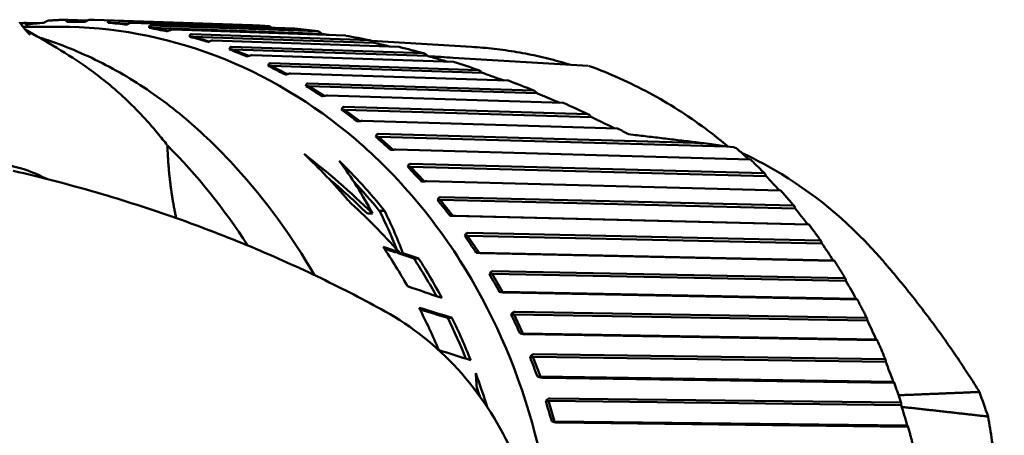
# Model space of a CAD drawing. Header units: millimetres. Extents: x 0 to 2239, y -60 to 841.
# Tile 161 of 165: x 904 to 927, y 568 to 578. Entities that reach past the tile are written whole.
import ezdxf

# ---------------------------------------------------------------- set-up
doc = ezdxf.new("R2010")
doc.units = ezdxf.units.MM
doc.layers.add('Sichtbar (ISO)', color=7, linetype='Continuous', lineweight=50)

msp = doc.modelspace()

# ---------------------------------------------------------------- linework, layer by layer
at = {"layer": 'Sichtbar (ISO)'}
for p, q in [((905.065, 577.881), (905.523, 577.865)), ((909.331, 577.751), (905.673, 577.878)), ((904.023, 577.718), (904.87, 577.718)), ((904.106, 577.811), (904.416, 577.8)), ((905.472, 577.835), (905.039, 577.835)), ((906.061, 577.81), (905.995, 577.81)), ((906.025, 577.86), (909.714, 577.731)), ((906.061, 577.81), (906.436, 577.774)), ((906.478, 577.795), (906.061, 577.81)), ((910.317, 577.679), (906.537, 577.811)), ((907.012, 577.693), (906.947, 577.693)), ((906.98, 577.747), (910.852, 577.613)), ((907.012, 577.693), (907.392, 577.62)), ((910.943, 577.557), (907.012, 577.693)), ((911.5, 577.511), (907.487, 577.65)), ((907.952, 577.487), (907.887, 577.487)), ((907.924, 577.544), (912.062, 577.403)), ((907.952, 577.487), (908.334, 577.375)), ((912.152, 577.344), (907.952, 577.487)), ((912.732, 577.251), (908.422, 577.398)), ((908.85, 577.251), (913.307, 577.102)), ((914.416, 577.251), (912.097, 577.389)), ((908.874, 577.192), (908.809, 577.192)), ((908.874, 577.192), (909.254, 577.041)), ((913.394, 577.041), (908.874, 577.192)), ((913.989, 576.903), (909.336, 577.058)), ((913.992, 577), (917.119, 576.811)), ((909.772, 576.809), (909.707, 576.809)), ((909.752, 576.871), (914.57, 576.715)), ((909.772, 576.809), (910.146, 576.62)), ((914.659, 576.651), (909.772, 576.809)), ((916.713, 576.833), (916.713, 576.833)), ((915.258, 576.469), (910.223, 576.632)), ((910.64, 576.343), (910.574, 576.343)), ((910.624, 576.406), (915.839, 576.243)), ((910.64, 576.343), (911.004, 576.115)), ((915.926, 576.178), (910.64, 576.343)), ((916.527, 575.954), (911.076, 576.123)), ((911.46, 575.86), (917.104, 575.692)), ((911.471, 575.795), (911.405, 575.795)), ((911.471, 575.795), (911.823, 575.529)), ((917.189, 575.625), (911.471, 575.795)), ((917.785, 575.36), (911.89, 575.535)), ((912.26, 575.17), (912.194, 575.17)), ((912.254, 575.235), (919.583, 575.03)), ((912.26, 575.17), (912.596, 574.868)), ((920.319, 574.944), (912.26, 575.17)), ((920.319, 574.944), (920.488, 574.923)), ((920.865, 574.64), (912.659, 574.871)), ((913.001, 574.472), (912.936, 574.472)), ((913, 574.538), (921.19, 574.323)), ((913.001, 574.472), (913.318, 574.135)), ((921.236, 574.256), (913.001, 574.472)), ((921.236, 574.256), (921.225, 574.283)), ((921.568, 573.921), (913.378, 574.136)), ((913.691, 573.705), (913.625, 573.705)), ((913.691, 573.705), (913.984, 573.337)), ((921.91, 573.506), (913.691, 573.705)), ((913.694, 573.771), (921.869, 573.573)), ((912.003, 573.386), (912.12, 573.386)), ((912.278, 573.454), (912.396, 573.454)), ((913.984, 573.337), (913.918, 573.337)), ((922.203, 573.138), (913.984, 573.337)), ((922.217, 573.137), (914.042, 573.334)), ((921.91, 573.506), (921.901, 573.534)), ((922.217, 573.137), (922.203, 573.138)), ((914.322, 572.875), (914.257, 572.875)), ((914.322, 572.875), (914.588, 572.481)), ((922.528, 572.695), (914.322, 572.875)), ((914.331, 572.941), (922.492, 572.762)), ((922.528, 572.695), (922.522, 572.722)), ((912.634, 572.494), (912.743, 572.494)), ((912.713, 572.468), (912.821, 572.468)), ((914.588, 572.481), (914.523, 572.481)), ((922.794, 572.3), (914.588, 572.481)), ((922.808, 572.293), (914.646, 572.473)), ((913.082, 572.346), (913.19, 572.346)), ((922.808, 572.297), (922.794, 572.3)), ((914.893, 571.988), (914.828, 571.988)), ((914.893, 571.988), (915.13, 571.57)), ((923.087, 571.828), (914.893, 571.988)), ((914.906, 572.053), (923.055, 571.893)), ((923.087, 571.828), (923.082, 571.854)), ((915.13, 571.57), (915.064, 571.57)), ((923.324, 571.409), (915.13, 571.57)), ((923.336, 571.396), (915.187, 571.556)), ((923.337, 571.404), (923.324, 571.409)), ((915.398, 571.05), (915.333, 571.05)), ((915.398, 571.05), (915.604, 570.61)), ((923.581, 570.91), (915.398, 571.05)), ((915.415, 571.113), (923.554, 570.974)), ((913.862, 570.97), (913.962, 570.97)), ((923.581, 570.91), (923.578, 570.936)), ((915.604, 570.61), (915.539, 570.61)), ((923.787, 570.47), (915.604, 570.61)), ((923.799, 570.452), (915.66, 570.591)), ((923.8, 570.463), (923.787, 570.47)), ((915.856, 570.128), (923.986, 570.011)), ((915.834, 570.066), (915.769, 570.066)), ((915.834, 570.066), (916.008, 569.608)), ((924.008, 569.948), (915.834, 570.066)), ((924.008, 569.948), (924.007, 569.974)), ((916.008, 569.608), (915.943, 569.608)), ((924.182, 569.491), (916.008, 569.608)), ((924.192, 569.467), (916.063, 569.584)), ((924.194, 569.481), (924.182, 569.491)), ((916.199, 569.045), (916.133, 569.045)), ((916.199, 569.045), (916.339, 568.572)), ((924.365, 568.949), (916.199, 569.045)), ((916.225, 569.104), (924.347, 569.009)), ((924.365, 568.949), (924.366, 568.974)), ((916.339, 568.572), (916.274, 568.572)), ((924.506, 568.477), (916.339, 568.572)), ((924.514, 568.448), (916.392, 568.543)), ((924.517, 568.465), (924.506, 568.477))]:
    msp.add_line(p, q, dxfattribs=at)
msp.add_arc((917.112, 576.711), 0.1, 70.0359, 77.8326, dxfattribs=at)
for centre, major_axis, ratio, start_param, end_param in [((904.336, 577.789), (0.817, 0.078), 0.004387, 1.349312, 1.884305), ((906.248, 577.789), (0.817, -0.078), 0.004405, 4.39888, 4.933874), ((907.197, 577.652), (0.809, -0.156), 0.008713, 4.399654, 4.934647), ((908.133, 577.426), (0.795, -0.232), 0.012852, 4.400908, 4.935902), ((909.05, 577.11), (0.776, -0.307), 0.016751, 4.402596, 4.937589), ((913.981, 576.945), (0.0617, 0.0187), 0.830358, 1.160141, 1.168955), ((909.942, 576.709), (0.751, -0.38), 0.020358, 4.404657, 4.93965), ((910.801, 576.224), (0.721, -0.45), 0.023637, 4.407024, 4.942017), ((911.623, 575.658), (0.687, -0.517), 0.026569, 4.409632, 4.944625), ((912.402, 575.016), (0.647, -0.581), 0.029151, 4.412417, 4.94741), ((898.951, 563.814), (0, -14.796), 0.866025, 2.210618, 2.424733), ((920.543, 574.87), (-0.0711, 0.0487), 0.291945, 5.580535, 5.771003), ((920.528, 574.861), (-0.0861, 0.0528), 0.420883, 4.307644, 5.313809), ((903.318, 564.468), (0, 13.25), 0.866025, 5.482831, 5.603085), ((905.663, 564.468), (-7.785, 11.88), 0.753629, 4.992022, 5.144384), ((901.225, 564.468), (-8.5, -11.733), 0.72431, 2.792402, 2.925549), ((903.963, 564.468), (0, -13.25), 0.866025, 2.316091, 2.442277), ((913.132, 574.302), (0.603, -0.64), 0.031392, 4.415323, 4.950316), ((915.106, 574.251), (-9.986, 8.08), 0.32347, 4.294136, 4.332565), ((905.663, 564.468), (-7.726, 11.791), 0.753629, 4.998964, 5.087589), ((903.963, 564.468), (0, 13.15), 0.866025, 5.464725, 5.538468), ((905.576, 564.468), (-8.084, 11.815), 0.741855, 4.893382, 5.013134), ((913.808, 573.521), (0.556, -0.696), 0.033311, 4.418302, 4.953295), ((901.327, 564.468), (-8.791, -11.583), 0.708298, 2.727767, 2.81638), ((901.327, 564.468), (-8.857, -11.671), 0.708298, 2.712271, 2.809339), ((915.779, 573.474), (-9.296, 8.865), 0.352687, 4.322624, 4.361552), ((914.427, 572.678), (0.504, -0.746), 0.034931, 4.421316, 4.956309), ((916.394, 572.635), (-8.526, 9.608), 0.379391, 4.354585, 4.393512), ((903.318, 564.468), (0, 13.25), 0.866025, 5.290106, 5.374895), ((787.548, 567.357), (-159.698, 16.839), 0.178661, 3.83045, 3.83424), ((790.139, 567.401), (-156.484, 16.5), 0.17866, 3.832303, 3.834728), ((901.327, 564.468), (-8.791, -11.583), 0.708298, 2.718043, 2.720537), ((786.308, 567.242), (-161.376, 17.016), 0.178662, 3.827817, 3.831505), ((783.725, 567.2), (-164.573, 17.353), 0.178662, 3.826052, 3.829668), ((903.963, 564.468), (0, 13.15), 0.866025, 5.274364, 5.35475), ((903.963, 564.468), (0, -13.25), 0.866025, 2.124199, 2.207522), ((914.983, 571.779), (0.449, -0.792), 0.036279, 4.424338, 4.959332), ((916.947, 571.741), (-7.677, 10.299), 0.403401, 4.389416, 4.428343), ((920.477, 564.468), (-33.416, 12.638), 0.119123, 4.960655, 4.98497), ((909.656, 564.471), (0, -7.372), 0.866026, 2.695432, 2.695485), ((903.318, 564.468), (0, 13.25), 0.866025, 5.161862, 5.245864), ((694.532, 566.081), (-269.102, 24.627), 0.15582, 3.773347, 3.778226), ((697.831, 566.105), (-265.124, 24.263), 0.155819, 3.774355, 3.778536), ((915.472, 570.83), (0.39, -0.832), 0.037383, 4.427349, 4.962342), ((903.963, 564.468), (0, 13.15), 0.866025, 5.148512, 5.229589), ((903.963, 564.468), (0, -13.25), 0.866025, 2.000503, 2.083709), ((917.435, 570.797), (-6.751, 10.928), 0.424551, 4.426964, 4.465891), ((662.282, 565.467), (-305.181, 27.925), 0.155828, 3.754626, 3.758915), ((915.892, 569.837), (0.33, -0.866), 0.038268, 4.430336, 4.965329), ((917.853, 569.81), (-5.754, 11.485), 0.442698, 4.467016, 4.505943), ((901.856, 564.233), (9.542, 11.822), 0.708529, 5.60867, 5.643915), ((903.963, 564.468), (0, -13.25), 0.866025, 1.912447, 1.975571), ((903.963, 564.468), (0, 13.15), 0.866025, 5.076857, 5.093802), ((916.697, 564.468), (0, -11.946), 0.866025, 1.931394, 1.982944), ((916.24, 568.808), (0.266, -0.895), 0.038973, 4.433377, 4.968196), ((918.199, 568.786), (-4.69, 11.958), 0.457718, 4.509294, 4.548222)]:
    msp.add_ellipse(centre, major_axis=major_axis, ratio=ratio, start_param=start_param, end_param=end_param, dxfattribs=at)
for points, knots in [([(904.613, 577.86), (904.643, 577.862), (904.673, 577.864), (904.733, 577.868), (904.763, 577.869), (904.822, 577.872), (904.852, 577.874), (904.912, 577.876), (904.942, 577.878), (905.002, 577.88), (905.032, 577.881), (905.062, 577.881)], [4.65182679, 4.65182679, 4.65182679, 4.65182679, 4.65951546, 4.65951546, 4.66720413, 4.66720413, 4.6748928, 4.6748928, 4.68258147, 4.68258147, 4.69027014, 4.69027014, 4.69027014, 4.69027014]), ([(905.065, 577.881), (905.064, 577.881), (905.064, 577.881), (905.063, 577.881), (905.052, 577.881), (905.043, 577.877), (905.035, 577.862), (905.035, 577.848), (905.039, 577.835)], [-0.00032433, -0.00032433, -0.00032433, -0.00032433, 0, 0, 0, 0.0066416, 0.0066416, 0.0141713, 0.0141713, 0.0141713, 0.0141713]), ([(905.472, 577.835), (905.492, 577.848), (905.515, 577.862), (905.549, 577.877), (905.566, 577.881), (905.577, 577.881), (905.577, 577.881), (905.578, 577.881), (905.578, 577.881)], [0.12922201, 0.12922201, 0.12922201, 0.12922201, 0.13675171, 0.13675171, 0.14339331, 0.14339331, 0.14339331, 0.14364713, 0.14364713, 0.14364713, 0.14364713]), ([(905.578, 577.881), (905.585, 577.881), (905.591, 577.881), (905.604, 577.881), (905.61, 577.881), (905.622, 577.88), (905.629, 577.88), (905.641, 577.88), (905.648, 577.879), (905.66, 577.879), (905.667, 577.879), (905.673, 577.878)], [4.734507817, 4.734507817, 4.734507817, 4.734507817, 4.736131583, 4.736131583, 4.737755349, 4.737755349, 4.739379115, 4.739379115, 4.741002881, 4.741002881, 4.742626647, 4.742626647, 4.742626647, 4.742626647]), ([(904.071, 577.661), (904.069, 577.663), (904.067, 577.665), (904.066, 577.666), (904.058, 577.676), (904.05, 577.685), (904.043, 577.694), (904.037, 577.701), (904.031, 577.708), (904.025, 577.715), (904.022, 577.719), (904.02, 577.722), (904.017, 577.725), (904.008, 577.737), (903.999, 577.749), (903.99, 577.761), (903.988, 577.763), (903.986, 577.766), (903.984, 577.768), (903.976, 577.78), (903.968, 577.791), (903.961, 577.802), (903.957, 577.808), (903.953, 577.814), (903.949, 577.821)], [0, 0, 0, 0, 0.03417, 0.03417, 0.03417, 0.201019, 0.201019, 0.201019, 0.333333, 0.333333, 0.333333, 0.393032, 0.393032, 0.393032, 0.617171, 0.617171, 0.617171, 0.666667, 0.666667, 0.666667, 0.878969, 0.878969, 0.878969, 1, 1, 1, 1]), ([(903.966, 577.794), (903.981, 577.796), (903.995, 577.798), (904.039, 577.803), (904.069, 577.807), (904.099, 577.811)], [4.59620701, 4.59620701, 4.59620701, 4.59620701, 4.59991989, 4.59991989, 4.60762142, 4.60762142, 4.60762142, 4.60762142]), ([(904.189, 577.531), (904.184, 577.536), (904.179, 577.542), (904.174, 577.547), (904.165, 577.556), (904.156, 577.566), (904.148, 577.575), (904.139, 577.584), (904.13, 577.594), (904.121, 577.603), (904.117, 577.608), (904.113, 577.613), (904.108, 577.618), (904.095, 577.632), (904.083, 577.646), (904.071, 577.661)], [0, 0, 0, 0, 0.119685, 0.119685, 0.119685, 0.333333, 0.333333, 0.333333, 0.554019, 0.554019, 0.554019, 0.666667, 0.666667, 0.666667, 1, 1, 1, 1]), ([(904.077, 577.653), (904.566, 577.372), (905.055, 577.099), (905.813, 576.555), (906.078, 576.342), (906.616, 575.846), (906.89, 575.555), (907.15, 575.242)], [0.0019314, 0.0019314, 0.0019314, 0.0019314, 0.2264477, 0.2264477, 0.3445059, 0.3445059, 0.4690126, 0.4690126, 0.4690126, 0.4690126]), ([(904.106, 577.811), (904.106, 577.811), (904.105, 577.811), (904.105, 577.811), (904.094, 577.811), (904.085, 577.807), (904.078, 577.793), (904.079, 577.781), (904.083, 577.768)], [0.14306898, 0.14306898, 0.14306898, 0.14306898, 0.14339331, 0.14339331, 0.14339331, 0.15003491, 0.15003491, 0.15756461, 0.15756461, 0.15756461, 0.15756461]), ([(904.515, 577.81), (904.534, 577.824), (904.556, 577.839), (904.588, 577.854), (904.602, 577.859), (904.613, 577.86)], [0.12922201, 0.12922201, 0.12922201, 0.12922201, 0.13675171, 0.13675171, 0.14270566, 0.14270566, 0.14270566, 0.14270566]), ([(904.87, 577.718), (906.094, 577.718), (907.318, 577.491), (909.642, 576.606), (910.743, 575.948), (912.71, 574.266), (913.576, 573.242), (914.987, 570.929), (915.53, 569.641), (916.238, 566.933), (916.401, 565.513), (916.333, 562.684), (916.1, 561.276), (915.262, 558.615), (914.656, 557.363), (913.132, 555.142), (912.215, 554.173), (910.162, 552.619), (909.028, 552.033), (906.874, 551.37), (905.872, 551.218), (904.87, 551.218)], [4.712389, 4.712389, 4.712389, 4.712389, 5.030799, 5.030799, 5.349706, 5.349706, 5.669584, 5.669584, 5.990197, 5.990197, 6.311158, 6.311158, 6.632204, 6.632204, 6.953127, 6.953127, 7.273641, 7.273641, 7.593349, 7.593349, 7.853982, 7.853982, 7.853982, 7.853982]), ([(906.025, 577.86), (906.024, 577.86), (906.024, 577.86), (906.023, 577.86), (906.012, 577.86), (906.003, 577.855), (905.993, 577.839), (905.993, 577.824), (905.995, 577.81)], [0.14306897, 0.14306897, 0.14306897, 0.14306897, 0.14339331, 0.14339331, 0.14339331, 0.15003491, 0.15003491, 0.15756461, 0.15756461, 0.15756461, 0.15756461]), ([(906.427, 577.768), (906.448, 577.781), (906.472, 577.793), (906.507, 577.807), (906.524, 577.811), (906.535, 577.811), (906.536, 577.811), (906.536, 577.811), (906.537, 577.811)], [0.12922201, 0.12922201, 0.12922201, 0.12922201, 0.13675171, 0.13675171, 0.14339331, 0.14339331, 0.14339331, 0.14371764, 0.14371764, 0.14371764, 0.14371764]), ([(906.98, 577.747), (906.98, 577.747), (906.979, 577.747), (906.978, 577.747), (906.967, 577.747), (906.958, 577.742), (906.947, 577.725), (906.945, 577.709), (906.947, 577.693)], [0.14306897, 0.14306897, 0.14306897, 0.14306897, 0.14339331, 0.14339331, 0.14339331, 0.15003491, 0.15003491, 0.15756461, 0.15756461, 0.15756461, 0.15756461]), ([(907.374, 577.611), (907.396, 577.622), (907.421, 577.634), (907.457, 577.646), (907.474, 577.65), (907.485, 577.65), (907.486, 577.65), (907.487, 577.65), (907.487, 577.65)], [0.12922201, 0.12922201, 0.12922201, 0.12922201, 0.13675171, 0.13675171, 0.14339331, 0.14339331, 0.14339331, 0.14371764, 0.14371764, 0.14371764, 0.14371764]), ([(909.331, 577.751), (909.348, 577.75), (909.367, 577.749), (909.385, 577.749), (909.436, 577.747), (909.49, 577.744), (909.544, 577.741), (909.599, 577.738), (909.656, 577.735), (909.714, 577.731)], [0.2159097, 0.2159097, 0.2159097, 0.2159097, 0.3333333, 0.3333333, 0.3333333, 0.6666667, 0.6666667, 0.6666667, 1, 1, 1, 1]), ([(909.777, 577.698), (909.763, 577.709), (909.751, 577.717), (909.735, 577.725), (909.73, 577.727), (909.721, 577.73), (909.717, 577.731), (909.714, 577.731)], [0.00002503, 0.00002503, 0.00002503, 0.00002503, 0.00531853, 0.00531853, 0.0078877, 0.0078877, 0.0102897, 0.0102897, 0.0102897, 0.0102897]), ([(904.39, 577.473), (904.433, 577.46), (904.475, 577.446), (904.977, 577.282), (905.427, 577.094), (906.3, 576.65), (906.722, 576.393), (907.532, 575.814), (907.92, 575.493), (908.286, 575.142)], [4.9765792, 4.9765792, 4.9765792, 4.9765792, 4.9893217, 4.9893217, 5.1277881, 5.1277881, 5.2662545, 5.2662545, 5.4047209, 5.4047209, 5.4047209, 5.4047209]), ([(907.924, 577.544), (907.924, 577.544), (907.923, 577.544), (907.922, 577.544), (907.911, 577.544), (907.901, 577.538), (907.89, 577.52), (907.887, 577.504), (907.887, 577.487)], [0.14306897, 0.14306897, 0.14306897, 0.14306897, 0.14339331, 0.14339331, 0.14339331, 0.15003491, 0.15003491, 0.15756461, 0.15756461, 0.15756461, 0.15756461]), ([(910.923, 577.574), (910.91, 577.585), (910.896, 577.595), (910.877, 577.606), (910.871, 577.608), (910.861, 577.612), (910.856, 577.613), (910.852, 577.613)], [0.00000206, 0.00000206, 0.00000206, 0.00000206, 0.00579814, 0.00579814, 0.00849129, 0.00849129, 0.01093804, 0.01093804, 0.01093804, 0.01093804]), ([(910.923, 577.574), (910.926, 577.571), (910.93, 577.568), (910.936, 577.563), (910.94, 577.56), (910.943, 577.557)], [-0.002821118, -0.002821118, -0.002821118, -0.002821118, -0.00141271, -0.00141271, -0.000000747, -0.000000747, -0.000000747, -0.000000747]), ([(908.307, 577.364), (908.329, 577.374), (908.355, 577.384), (908.392, 577.395), (908.41, 577.398), (908.421, 577.398), (908.421, 577.398), (908.422, 577.398), (908.422, 577.398)], [0.12922201, 0.12922201, 0.12922201, 0.12922201, 0.13675171, 0.13675171, 0.14339331, 0.14339331, 0.14339331, 0.14371764, 0.14371764, 0.14371764, 0.14371764]), ([(908.85, 577.251), (908.85, 577.251), (908.849, 577.251), (908.849, 577.251), (908.838, 577.251), (908.827, 577.245), (908.814, 577.226), (908.81, 577.209), (908.809, 577.192)], [0.14306897, 0.14306897, 0.14306897, 0.14306897, 0.14339331, 0.14339331, 0.14339331, 0.15003491, 0.15003491, 0.15756461, 0.15756461, 0.15756461, 0.15756461]), ([(912.138, 577.356), (912.124, 577.37), (912.109, 577.381), (912.089, 577.394), (912.082, 577.397), (912.071, 577.401), (912.066, 577.403), (912.062, 577.403)], [0.00002706, 0.00002706, 0.00002706, 0.00002706, 0.00661124, 0.00661124, 0.00967647, 0.00967647, 0.01241248, 0.01241248, 0.01241248, 0.01241248]), ([(912.138, 577.356), (912.141, 577.354), (912.143, 577.352), (912.148, 577.348), (912.15, 577.346), (912.152, 577.344)], [-0.002159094, -0.002159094, -0.002159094, -0.002159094, -0.00110306, -0.00110306, -0.000101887, -0.000101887, -0.000101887, -0.000101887]), ([(912.533, 577.258), (912.5, 577.265), (912.467, 577.273), (912.341, 577.301), (912.246, 577.323), (912.152, 577.344)], [0.01908721, 0.01908721, 0.01908721, 0.01908721, 0.02914241, 0.02914241, 0.05813089, 0.05813089, 0.05813089, 0.05813089]), ([(914.416, 577.251), (914.591, 577.24), (914.767, 577.225), (915.117, 577.185), (915.292, 577.16), (915.64, 577.101), (915.814, 577.066), (916.159, 576.988), (916.331, 576.944), (916.568, 576.877), (916.635, 576.857), (916.701, 576.837)], [4.7638177, 4.7638177, 4.7638177, 4.7638177, 4.8113328, 4.8113328, 4.858848, 4.858848, 4.9063631, 4.9063631, 4.9538782, 4.9538782, 4.9723855, 4.9723855, 4.9723855, 4.9723855]), ([(909.219, 577.029), (909.242, 577.038), (909.268, 577.046), (909.306, 577.055), (909.324, 577.058), (909.335, 577.058), (909.335, 577.058), (909.336, 577.058), (909.336, 577.058)], [0.12922201, 0.12922201, 0.12922201, 0.12922201, 0.13675171, 0.13675171, 0.14339331, 0.14339331, 0.14339331, 0.14371764, 0.14371764, 0.14371764, 0.14371764]), ([(913.392, 577.044), (913.374, 577.064), (913.357, 577.078), (913.336, 577.092), (913.329, 577.096), (913.317, 577.101), (913.311, 577.102), (913.307, 577.102)], [0, 0, 0, 0, 0.00805652, 0.00805652, 0.01182801, 0.01182801, 0.01514585, 0.01514585, 0.01514585, 0.01514585]), ([(913.854, 576.908), (913.798, 576.924), (913.741, 576.94), (913.588, 576.985), (913.491, 577.013), (913.394, 577.043)], [0.012856, 0.012856, 0.012856, 0.012856, 0.030571, 0.030571, 0.06105594, 0.06105594, 0.06105594, 0.06105594]), ([(909.752, 576.871), (909.752, 576.871), (909.751, 576.871), (909.751, 576.871), (909.74, 576.871), (909.729, 576.865), (909.714, 576.845), (909.709, 576.827), (909.707, 576.809)], [0.14306897, 0.14306897, 0.14306897, 0.14306897, 0.14339331, 0.14339331, 0.14339331, 0.15003491, 0.15003491, 0.15756461, 0.15756461, 0.15756461, 0.15756461]), ([(917.147, 576.805), (917.383, 576.719), (917.617, 576.624), (918.078, 576.417), (918.306, 576.305), (918.755, 576.062), (918.976, 575.933), (919.409, 575.657), (919.622, 575.511), (920.011, 575.223), (920.189, 575.083), (920.362, 574.938)], [5.017179, 5.017179, 5.017179, 5.017179, 5.0833861, 5.0833861, 5.1495931, 5.1495931, 5.2158001, 5.2158001, 5.2820071, 5.2820071, 5.3393817, 5.3393817, 5.3393817, 5.3393817]), ([(910.103, 576.608), (910.127, 576.615), (910.154, 576.622), (910.192, 576.63), (910.21, 576.632), (910.221, 576.632), (910.222, 576.632), (910.223, 576.632), (910.223, 576.632)], [0.12922201, 0.12922201, 0.12922201, 0.12922201, 0.13675171, 0.13675171, 0.14339331, 0.14339331, 0.14339331, 0.14371764, 0.14371764, 0.14371764, 0.14371764]), ([(914.658, 576.651), (914.643, 576.67), (914.626, 576.686), (914.602, 576.703), (914.595, 576.707), (914.581, 576.713), (914.575, 576.715), (914.57, 576.715)], [0.0000122, 0.0000122, 0.0000122, 0.0000122, 0.00838718, 0.00838718, 0.01227656, 0.01227656, 0.01564502, 0.01564502, 0.01564502, 0.01564502]), ([(915.16, 576.473), (915.089, 576.498), (915.018, 576.523), (914.851, 576.583), (914.755, 576.617), (914.659, 576.651)], [0.00856465, 0.00856465, 0.00856465, 0.00856465, 0.03145251, 0.03145251, 0.06248035, 0.06248035, 0.06248035, 0.06248035]), ([(910.624, 576.406), (910.624, 576.406), (910.623, 576.406), (910.623, 576.406), (910.612, 576.406), (910.6, 576.4), (910.584, 576.38), (910.578, 576.361), (910.574, 576.343)], [0.14306897, 0.14306897, 0.14306897, 0.14306897, 0.14339331, 0.14339331, 0.14339331, 0.15003491, 0.15003491, 0.15756461, 0.15756461, 0.15756461, 0.15756461]), ([(910.955, 576.105), (910.979, 576.11), (911.007, 576.116), (911.045, 576.122), (911.064, 576.123), (911.075, 576.123), (911.075, 576.123), (911.076, 576.123), (911.076, 576.123)], [0.12922201, 0.12922201, 0.12922201, 0.12922201, 0.13675171, 0.13675171, 0.14339331, 0.14339331, 0.14339331, 0.14371764, 0.14371764, 0.14371764, 0.14371764]), ([(915.927, 576.178), (915.911, 576.197), (915.895, 576.213), (915.872, 576.23), (915.865, 576.235), (915.851, 576.241), (915.845, 576.243), (915.839, 576.243)], [0.00012142, 0.00012142, 0.00012142, 0.00012142, 0.0087041, 0.0087041, 0.01282466, 0.01282466, 0.01635456, 0.01635456, 0.01635456, 0.01635456]), ([(916.152, 576.083), (916.114, 576.099), (916.077, 576.115), (916.002, 576.146), (915.964, 576.162), (915.927, 576.178)], [0.00001861, 0.00001861, 0.00001861, 0.00001861, 0.01246974, 0.01246974, 0.02495787, 0.02495787, 0.02495787, 0.02495787]), ([(916.152, 576.083), (916.211, 576.058), (916.271, 576.033), (916.372, 575.991), (916.413, 575.973), (916.454, 575.956)], [-0.03952304, -0.03952304, -0.03952304, -0.03952304, -0.01970841, -0.01970841, -0.00593488, -0.00593488, -0.00593488, -0.00593488]), ([(911.46, 575.86), (911.459, 575.86), (911.459, 575.86), (911.458, 575.86), (911.447, 575.86), (911.435, 575.853), (911.418, 575.833), (911.41, 575.814), (911.405, 575.795)], [0.14306897, 0.14306897, 0.14306897, 0.14306897, 0.14339331, 0.14339331, 0.14339331, 0.15003491, 0.15003491, 0.15756461, 0.15756461, 0.15756461, 0.15756461]), ([(917.189, 575.624), (917.175, 575.644), (917.159, 575.661), (917.136, 575.679), (917.129, 575.684), (917.116, 575.69), (917.109, 575.692), (917.104, 575.692)], [0.0003224, 0.0003224, 0.0003224, 0.0003224, 0.00927884, 0.00927884, 0.0134864, 0.0134864, 0.01706187, 0.01706187, 0.01706187, 0.01706187]), ([(917.189, 575.624), (917.225, 575.607), (917.261, 575.59), (917.332, 575.556), (917.368, 575.538), (917.428, 575.509), (917.453, 575.497), (917.523, 575.463), (917.571, 575.44), (917.655, 575.399), (917.693, 575.38), (917.732, 575.361)], [-0.06618874, -0.06618874, -0.06618874, -0.06618874, -0.05388238, -0.05388238, -0.04152034, -0.04152034, -0.03296767, -0.03296767, -0.01695507, -0.01695507, -0.00381362, -0.00381362, -0.00381362, -0.00381362]), ([(911.768, 575.521), (911.792, 575.525), (911.82, 575.529), (911.859, 575.534), (911.878, 575.535), (911.889, 575.535), (911.889, 575.535), (911.89, 575.535), (911.89, 575.535)], [0.12922201, 0.12922201, 0.12922201, 0.12922201, 0.13675171, 0.13675171, 0.14339331, 0.14339331, 0.14339331, 0.14371764, 0.14371764, 0.14371764, 0.14371764]), ([(912.254, 575.235), (912.253, 575.235), (912.253, 575.235), (912.252, 575.235), (912.241, 575.235), (912.229, 575.229), (912.21, 575.208), (912.2, 575.189), (912.194, 575.17)], [0.14306897, 0.14306897, 0.14306897, 0.14306897, 0.14339331, 0.14339331, 0.14339331, 0.15003491, 0.15003491, 0.15756461, 0.15756461, 0.15756461, 0.15756461]), ([(918.06, 575.225), (918.186, 575.21), (918.311, 575.196), (918.563, 575.166), (918.689, 575.151), (918.941, 575.121), (919.066, 575.106), (919.318, 575.075), (919.443, 575.06), (919.695, 575.03), (919.82, 575.015), (919.946, 575)], [1.550310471, 1.550310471, 1.550310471, 1.550310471, 1.550749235, 1.550749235, 1.551188, 1.551188, 1.551626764, 1.551626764, 1.552065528, 1.552065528, 1.552504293, 1.552504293, 1.552504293, 1.552504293]), ([(920.319, 574.944), (920.189, 574.967), (920.052, 574.988), (919.827, 575.014), (919.739, 575.022), (919.63, 575.028), (919.606, 575.029), (919.583, 575.03)], [-0.1731541, -0.1731541, -0.1731541, -0.1731541, -0.0976685, -0.0976685, -0.0488343, -0.0488343, -0.0352948, -0.0352948, -0.0352948, -0.0352948]), ([(912.536, 574.863), (912.561, 574.865), (912.589, 574.867), (912.628, 574.87), (912.647, 574.871), (912.658, 574.871), (912.658, 574.871), (912.659, 574.871), (912.659, 574.871)], [0.12922201, 0.12922201, 0.12922201, 0.12922201, 0.13675171, 0.13675171, 0.14339331, 0.14339331, 0.14339331, 0.14371764, 0.14371764, 0.14371764, 0.14371764]), ([(920.673, 574.793), (920.689, 574.785), (920.705, 574.778), (921.02, 574.63), (921.313, 574.472), (922.457, 573.774), (923.241, 573.104), (923.925, 572.313)], [1.293493, 1.293493, 1.293493, 1.293493, 1.2993584, 1.2993584, 1.4106845, 1.4106845, 1.7455959, 1.7455959, 1.7455959, 1.7455959]), ([(902.739, 574.52), (903.093, 574.576), (903.482, 574.564), (904.108, 574.405), (904.346, 574.31), (904.574, 574.19)], [4.8066049, 4.8066049, 4.8066049, 4.8066049, 5.0468966, 5.0468966, 5.1969035, 5.1969035, 5.1969035, 5.1969035]), ([(913, 574.538), (912.999, 574.538), (912.999, 574.538), (912.998, 574.538), (912.987, 574.538), (912.975, 574.531), (912.954, 574.51), (912.943, 574.491), (912.936, 574.472)], [0.14306897, 0.14306897, 0.14306897, 0.14306897, 0.14339331, 0.14339331, 0.14339331, 0.15003491, 0.15003491, 0.15756461, 0.15756461, 0.15756461, 0.15756461]), ([(920.865, 574.64), (920.87, 574.64), (920.874, 574.64), (920.874, 574.639), (920.874, 574.639), (920.874, 574.639)], [-0.071182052, -0.071182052, -0.071182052, -0.071182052, -0.068033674, -0.068033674, -0.06799848, -0.06799848, -0.06799848, -0.06799848]), ([(920.874, 574.639), (920.897, 574.618), (920.919, 574.597), (920.964, 574.554), (920.986, 574.532), (921.031, 574.489), (921.053, 574.468), (921.097, 574.424), (921.119, 574.402), (921.163, 574.358), (921.185, 574.336), (921.207, 574.314)], [5.39598611, 5.39598611, 5.39598611, 5.39598611, 5.40364431, 5.40364431, 5.41130252, 5.41130252, 5.41896072, 5.41896072, 5.42661892, 5.42661892, 5.43427712, 5.43427712, 5.43427712, 5.43427712]), ([(912.41, 571.121), (911.938, 571.382), (911.444, 571.638), (910.411, 572.137), (909.873, 572.38), (908.757, 572.846), (908.178, 573.069), (906.984, 573.491), (906.369, 573.69), (905.105, 574.058), (904.457, 574.227), (903.795, 574.38)], [4.2662806, 4.2662806, 4.2662806, 4.2662806, 4.3159812, 4.3159812, 4.3656818, 4.3656818, 4.4153825, 4.4153825, 4.4650831, 4.4650831, 4.5147838, 4.5147838, 4.5147838, 4.5147838]), ([(921.225, 574.283), (921.224, 574.285), (921.223, 574.287), (921.218, 574.299), (921.212, 574.309), (921.201, 574.319), (921.195, 574.323), (921.19, 574.323)], [-0.007986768, -0.007986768, -0.007986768, -0.007986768, -0.00724657, -0.00724657, -0.003321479, -0.003321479, -0.000173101, -0.000173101, -0.000173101, -0.000173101]), ([(913.254, 574.133), (913.28, 574.134), (913.308, 574.134), (913.347, 574.135), (913.365, 574.136), (913.376, 574.136), (913.377, 574.136), (913.378, 574.136), (913.378, 574.136)], [0.12922201, 0.12922201, 0.12922201, 0.12922201, 0.13675171, 0.13675171, 0.14339331, 0.14339331, 0.14339331, 0.14371764, 0.14371764, 0.14371764, 0.14371764]), ([(921.568, 573.921), (921.573, 573.921), (921.577, 573.92), (921.577, 573.92), (921.577, 573.92), (921.577, 573.92)], [-0.071182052, -0.071182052, -0.071182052, -0.071182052, -0.068033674, -0.068033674, -0.067676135, -0.067676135, -0.067676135, -0.067676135]), ([(921.577, 573.92), (921.598, 573.897), (921.619, 573.873), (921.661, 573.826), (921.682, 573.803), (921.723, 573.755), (921.744, 573.731), (921.785, 573.684), (921.805, 573.66), (921.846, 573.611), (921.866, 573.587), (921.887, 573.563)], [5.47858232, 5.47858232, 5.47858232, 5.47858232, 5.48627134, 5.48627134, 5.49396036, 5.49396036, 5.50164938, 5.50164938, 5.5093384, 5.5093384, 5.51702742, 5.51702742, 5.51702742, 5.51702742]), ([(913.694, 573.771), (913.693, 573.771), (913.693, 573.771), (913.692, 573.771), (913.681, 573.771), (913.668, 573.765), (913.646, 573.743), (913.634, 573.724), (913.625, 573.705)], [0.14306897, 0.14306897, 0.14306897, 0.14306897, 0.14339331, 0.14339331, 0.14339331, 0.15003491, 0.15003491, 0.15756461, 0.15756461, 0.15756461, 0.15756461]), ([(921.901, 573.534), (921.901, 573.536), (921.9, 573.538), (921.896, 573.55), (921.89, 573.56), (921.88, 573.57), (921.874, 573.573), (921.869, 573.573)], [-0.007986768, -0.007986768, -0.007986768, -0.007986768, -0.00724657, -0.00724657, -0.003321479, -0.003321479, -0.000173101, -0.000173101, -0.000173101, -0.000173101]), ([(913.918, 573.337), (913.943, 573.336), (913.971, 573.336), (914.011, 573.335), (914.029, 573.334), (914.04, 573.334), (914.041, 573.334), (914.041, 573.334), (914.042, 573.334)], [0.12922201, 0.12922201, 0.12922201, 0.12922201, 0.13675171, 0.13675171, 0.14339331, 0.14339331, 0.14339331, 0.14371764, 0.14371764, 0.14371764, 0.14371764]), ([(922.217, 573.137), (922.222, 573.137), (922.226, 573.137), (922.227, 573.137), (922.224, 573.137), (922.219, 573.137), (922.218, 573.137), (922.217, 573.137)], [-0.071182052, -0.071182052, -0.071182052, -0.071182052, -0.068033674, -0.068033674, -0.064108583, -0.064108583, -0.063368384, -0.063368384, -0.063368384, -0.063368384]), ([(922.227, 573.137), (922.246, 573.111), (922.265, 573.086), (922.303, 573.035), (922.322, 573.009), (922.36, 572.958), (922.379, 572.932), (922.417, 572.88), (922.436, 572.854), (922.473, 572.802), (922.492, 572.776), (922.51, 572.75)], [5.56118042, 5.56118042, 5.56118042, 5.56118042, 5.56889931, 5.56889931, 5.5766182, 5.5766182, 5.58433709, 5.58433709, 5.59205598, 5.59205598, 5.59977487, 5.59977487, 5.59977487, 5.59977487]), ([(914.331, 572.941), (914.33, 572.941), (914.329, 572.941), (914.329, 572.941), (914.318, 572.941), (914.304, 572.934), (914.281, 572.914), (914.267, 572.895), (914.257, 572.875)], [0.14306897, 0.14306897, 0.14306897, 0.14306897, 0.14339331, 0.14339331, 0.14339331, 0.15003491, 0.15003491, 0.15756461, 0.15756461, 0.15756461, 0.15756461]), ([(922.522, 572.722), (922.521, 572.724), (922.521, 572.726), (922.517, 572.738), (922.512, 572.748), (922.503, 572.758), (922.497, 572.761), (922.492, 572.762)], [-0.007986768, -0.007986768, -0.007986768, -0.007986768, -0.00724657, -0.00724657, -0.003321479, -0.003321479, -0.000173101, -0.000173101, -0.000173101, -0.000173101]), ([(914.523, 572.481), (914.548, 572.478), (914.576, 572.476), (914.615, 572.473), (914.634, 572.473), (914.645, 572.473), (914.645, 572.473), (914.646, 572.473), (914.646, 572.473)], [0.12922201, 0.12922201, 0.12922201, 0.12922201, 0.13675171, 0.13675171, 0.14339331, 0.14339331, 0.14339331, 0.14371764, 0.14371764, 0.14371764, 0.14371764]), ([(922.808, 572.293), (922.813, 572.293), (922.816, 572.293), (922.818, 572.294), (922.815, 572.296), (922.81, 572.297), (922.809, 572.297), (922.808, 572.297)], [-0.071182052, -0.071182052, -0.071182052, -0.071182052, -0.068033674, -0.068033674, -0.064108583, -0.064108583, -0.063368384, -0.063368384, -0.063368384, -0.063368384]), ([(922.817, 572.294), (922.835, 572.267), (922.852, 572.24), (922.887, 572.185), (922.904, 572.158), (922.938, 572.103), (922.955, 572.075), (922.989, 572.02), (923.006, 571.992), (923.04, 571.936), (923.056, 571.909), (923.073, 571.881)], [5.64378234, 5.64378234, 5.64378234, 5.64378234, 5.65152941, 5.65152941, 5.65927648, 5.65927648, 5.66702354, 5.66702354, 5.67477061, 5.67477061, 5.68251767, 5.68251767, 5.68251767, 5.68251767]), ([(914.906, 572.053), (914.905, 572.053), (914.905, 572.053), (914.904, 572.053), (914.893, 572.053), (914.879, 572.047), (914.854, 572.026), (914.839, 572.007), (914.828, 571.988)], [0.14306897, 0.14306897, 0.14306897, 0.14306897, 0.14339331, 0.14339331, 0.14339331, 0.15003491, 0.15003491, 0.15756461, 0.15756461, 0.15756461, 0.15756461]), ([(923.082, 571.854), (923.081, 571.857), (923.081, 571.858), (923.078, 571.87), (923.074, 571.88), (923.066, 571.89), (923.06, 571.893), (923.055, 571.893)], [-0.007986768, -0.007986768, -0.007986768, -0.007986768, -0.00724657, -0.00724657, -0.003321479, -0.003321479, -0.000173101, -0.000173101, -0.000173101, -0.000173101]), ([(915.064, 571.57), (915.089, 571.566), (915.117, 571.562), (915.156, 571.557), (915.174, 571.556), (915.185, 571.556), (915.186, 571.556), (915.186, 571.556), (915.187, 571.556)], [0.12922201, 0.12922201, 0.12922201, 0.12922201, 0.13675171, 0.13675171, 0.14339331, 0.14339331, 0.14339331, 0.14371764, 0.14371764, 0.14371764, 0.14371764]), ([(923.336, 571.396), (923.341, 571.396), (923.345, 571.397), (923.347, 571.399), (923.344, 571.401), (923.339, 571.403), (923.338, 571.403), (923.337, 571.404)], [-0.071182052, -0.071182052, -0.071182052, -0.071182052, -0.068033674, -0.068033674, -0.064108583, -0.064108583, -0.063368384, -0.063368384, -0.063368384, -0.063368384]), ([(923.346, 571.399), (923.361, 571.37), (923.377, 571.341), (923.407, 571.283), (923.423, 571.254), (923.453, 571.196), (923.468, 571.166), (923.498, 571.108), (923.513, 571.079), (923.543, 571.02), (923.557, 570.99), (923.572, 570.961)], [5.72638973, 5.72638973, 5.72638973, 5.72638973, 5.73416265, 5.73416265, 5.74193556, 5.74193556, 5.74970848, 5.74970848, 5.75748139, 5.75748139, 5.76525431, 5.76525431, 5.76525431, 5.76525431]), ([(912.411, 571.121), (913.034, 570.777), (913.603, 570.322), (914.596, 569.232), (915.016, 568.593), (915.662, 567.191), (915.885, 566.428), (916.108, 564.858), (916.106, 564.051), (915.877, 562.477), (915.649, 561.71), (914.987, 560.297), (914.555, 559.651), (913.56, 558.585), (913.01, 558.151), (912.411, 557.82)], [2.016958, 2.016958, 2.016958, 2.016958, 2.330818, 2.330818, 2.652349, 2.652349, 2.979186, 2.979186, 3.308295, 3.308295, 3.63739, 3.63739, 3.964153, 3.964153, 4.266242, 4.266242, 4.266242, 4.266242]), ([(915.415, 571.113), (915.415, 571.113), (915.414, 571.113), (915.414, 571.113), (915.403, 571.113), (915.388, 571.107), (915.362, 571.087), (915.346, 571.068), (915.333, 571.05)], [0.14306897, 0.14306897, 0.14306897, 0.14306897, 0.14339331, 0.14339331, 0.14339331, 0.15003491, 0.15003491, 0.15756461, 0.15756461, 0.15756461, 0.15756461]), ([(923.578, 570.936), (923.578, 570.938), (923.578, 570.94), (923.576, 570.952), (923.572, 570.961), (923.565, 570.971), (923.559, 570.974), (923.554, 570.974)], [-0.007986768, -0.007986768, -0.007986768, -0.007986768, -0.00724657, -0.00724657, -0.003321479, -0.003321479, -0.000173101, -0.000173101, -0.000173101, -0.000173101]), ([(915.539, 570.61), (915.563, 570.605), (915.59, 570.599), (915.629, 570.593), (915.647, 570.591), (915.658, 570.591), (915.659, 570.591), (915.659, 570.591), (915.66, 570.591)], [0.12922201, 0.12922201, 0.12922201, 0.12922201, 0.13675171, 0.13675171, 0.14339331, 0.14339331, 0.14339331, 0.14371764, 0.14371764, 0.14371764, 0.14371764]), ([(923.799, 570.452), (923.804, 570.452), (923.807, 570.453), (923.809, 570.456), (923.807, 570.458), (923.802, 570.462), (923.801, 570.462), (923.8, 570.463)], [-0.071182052, -0.071182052, -0.071182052, -0.071182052, -0.068033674, -0.068033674, -0.064108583, -0.064108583, -0.063368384, -0.063368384, -0.063368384, -0.063368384]), ([(923.808, 570.456), (923.822, 570.426), (923.835, 570.395), (923.862, 570.334), (923.875, 570.304), (923.901, 570.243), (923.914, 570.212), (923.94, 570.151), (923.952, 570.12), (923.978, 570.058), (923.99, 570.028), (924.003, 569.997)], [5.80900395, 5.80900395, 5.80900395, 5.80900395, 5.81679987, 5.81679987, 5.82459578, 5.82459578, 5.8323917, 5.8323917, 5.84018761, 5.84018761, 5.84798353, 5.84798353, 5.84798353, 5.84798353]), ([(915.856, 570.128), (915.856, 570.128), (915.855, 570.128), (915.855, 570.128), (915.843, 570.128), (915.829, 570.122), (915.801, 570.102), (915.783, 570.084), (915.769, 570.066)], [0.14306897, 0.14306897, 0.14306897, 0.14306897, 0.14339331, 0.14339331, 0.14339331, 0.15003491, 0.15003491, 0.15756461, 0.15756461, 0.15756461, 0.15756461]), ([(924.007, 569.974), (924.007, 569.976), (924.007, 569.978), (924.006, 569.989), (924.003, 569.998), (923.996, 570.008), (923.991, 570.01), (923.986, 570.011)], [-0.007986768, -0.007986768, -0.007986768, -0.007986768, -0.00724657, -0.00724657, -0.003321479, -0.003321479, -0.000173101, -0.000173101, -0.000173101, -0.000173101]), ([(915.943, 569.608), (915.967, 569.601), (915.994, 569.594), (916.032, 569.587), (916.05, 569.584), (916.061, 569.584), (916.062, 569.584), (916.062, 569.584), (916.063, 569.584)], [0.12922201, 0.12922201, 0.12922201, 0.12922201, 0.13675171, 0.13675171, 0.14339331, 0.14339331, 0.14339331, 0.14371764, 0.14371764, 0.14371764, 0.14371764]), ([(924.192, 569.467), (924.197, 569.467), (924.201, 569.468), (924.203, 569.472), (924.201, 569.475), (924.196, 569.479), (924.195, 569.48), (924.194, 569.481)], [-0.071182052, -0.071182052, -0.071182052, -0.071182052, -0.068033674, -0.068033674, -0.064108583, -0.064108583, -0.063368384, -0.063368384, -0.063368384, -0.063368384]), ([(924.202, 569.472), (924.213, 569.441), (924.224, 569.409), (924.247, 569.346), (924.258, 569.314), (924.279, 569.251), (924.29, 569.219), (924.311, 569.155), (924.322, 569.123), (924.343, 569.059), (924.353, 569.027), (924.363, 568.995)], [5.8916261, 5.8916261, 5.8916261, 5.8916261, 5.89944175, 5.89944175, 5.9072574, 5.9072574, 5.91507305, 5.91507305, 5.9228887, 5.9228887, 5.93070436, 5.93070436, 5.93070436, 5.93070436]), ([(916.225, 569.104), (916.224, 569.104), (916.224, 569.104), (916.223, 569.104), (916.212, 569.104), (916.197, 569.098), (916.168, 569.079), (916.149, 569.062), (916.133, 569.045)], [0.14306897, 0.14306897, 0.14306897, 0.14306897, 0.14339331, 0.14339331, 0.14339331, 0.15003491, 0.15003491, 0.15756461, 0.15756461, 0.15756461, 0.15756461]), ([(924.366, 568.974), (924.366, 568.976), (924.366, 568.978), (924.365, 568.988), (924.363, 568.997), (924.357, 569.006), (924.352, 569.009), (924.347, 569.009)], [-0.007986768, -0.007986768, -0.007986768, -0.007986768, -0.00724657, -0.00724657, -0.003321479, -0.003321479, -0.000173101, -0.000173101, -0.000173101, -0.000173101]), ([(916.274, 568.572), (916.297, 568.563), (916.324, 568.555), (916.361, 568.546), (916.379, 568.543), (916.39, 568.543), (916.391, 568.543), (916.391, 568.543), (916.392, 568.543)], [0.12922201, 0.12922201, 0.12922201, 0.12922201, 0.13675171, 0.13675171, 0.14339331, 0.14339331, 0.14339331, 0.14371764, 0.14371764, 0.14371764, 0.14371764]), ([(924.514, 568.448), (924.519, 568.448), (924.523, 568.449), (924.525, 568.453), (924.523, 568.458), (924.519, 568.463), (924.518, 568.464), (924.517, 568.465)], [-0.071182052, -0.071182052, -0.071182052, -0.071182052, -0.068033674, -0.068033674, -0.064108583, -0.064108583, -0.063368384, -0.063368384, -0.063368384, -0.063368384]), ([(924.524, 568.455), (924.533, 568.422), (924.542, 568.39), (924.559, 568.324), (924.568, 568.291), (924.585, 568.226), (924.594, 568.193), (924.61, 568.127), (924.619, 568.094), (924.635, 568.029), (924.643, 567.996), (924.651, 567.963)], [5.97425705, 5.97425705, 5.97425705, 5.97425705, 5.98208884, 5.98208884, 5.98992064, 5.98992064, 5.99775243, 5.99775243, 6.00558423, 6.00558423, 6.01341602, 6.01341602, 6.01341602, 6.01341602])]:
    msp.add_open_spline(points, degree=3, knots=knots, dxfattribs=at)
for points in [[(909.777, 577.698), (909.777, 577.698), (909.777, 577.698), (909.777, 577.698)], [(910.317, 577.679), (910.317, 577.679), (910.318, 577.679), (910.319, 577.679)], [(910.319, 577.679), (910.497, 577.66), (910.676, 577.638), (910.856, 577.613)], [(911.165, 577.522), (911.091, 577.534), (911.017, 577.546), (910.943, 577.557)], [(911.5, 577.511), (911.502, 577.511), (911.503, 577.51), (911.504, 577.51)], [(911.504, 577.51), (911.692, 577.477), (911.88, 577.441), (912.067, 577.402)], [(912.732, 577.251), (912.734, 577.251), (912.736, 577.251), (912.738, 577.25)], [(912.738, 577.25), (912.931, 577.203), (913.124, 577.153), (913.315, 577.101)], [(913.42, 577.034), (913.611, 577.022), (913.801, 577.011), (913.991, 577)], [(913.989, 576.903), (913.992, 576.903), (913.995, 576.903), (913.997, 576.902)], [(913.997, 576.902), (914.193, 576.841), (914.388, 576.778), (914.582, 576.712)], [(915.258, 576.469), (915.262, 576.469), (915.265, 576.469), (915.267, 576.468)], [(915.267, 576.468), (915.464, 576.394), (915.66, 576.318), (915.854, 576.24)], [(916.527, 575.954), (916.532, 575.954), (916.535, 575.953), (916.537, 575.952)], [(916.537, 575.952), (916.734, 575.866), (916.929, 575.777), (917.122, 575.687)], [(907.149, 575.242), (907.224, 575.152), (907.297, 575.062), (907.368, 574.971)], [(908.286, 575.142), (908.35, 575.08), (908.414, 575.018), (908.478, 574.954)], [(917.785, 575.36), (917.792, 575.36), (917.796, 575.359), (917.797, 575.358)], [(917.797, 575.358), (917.883, 575.315), (917.968, 575.271), (918.053, 575.227)], [(918.053, 575.227), (918.053, 575.227), (918.053, 575.227), (918.053, 575.227)], [(918.053, 575.227), (918.055, 575.226), (918.058, 575.226), (918.06, 575.225)], [(908.478, 574.954), (908.639, 574.793), (908.797, 574.628), (908.952, 574.458)], [(908.952, 574.458), (909.638, 573.707), (910.254, 572.864), (910.778, 571.959)]]:
    msp.add_open_spline(points, degree=3, dxfattribs=at)
for points, weights in [([(907.573, 573.283), (907.397, 574.111), (907.37, 574.968)], [1.03225413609, 1.02533134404, 1.01389394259]), ([(920.841, 574.641), (920.713, 574.757), (920.583, 574.874)], [1.69314219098, 1.6933689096, 1.69322830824]), ([(923.925, 572.313), (925.204, 570.833), (926.176, 569.253)], [1.27927488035, 1.27927488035, 1.2314661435]), ([(924.304, 569.177), (925.264, 569.215), (926.176, 569.253)], [1.00009597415, 1.00025593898, 1.00015185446]), ([(926.377, 568.683), (925.403, 568.794), (924.378, 568.907)], [1.00015667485, 1.00026985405, 1.00009704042]), ([(926.377, 568.683), (927.105, 564.468), (926.377, 560.253)], [1.23096562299, 1.32029098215, 1.23096562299])]:
    msp.add_rational_spline(points, weights, degree=2, dxfattribs=at)

doc.saveas('drawing.dxf')
